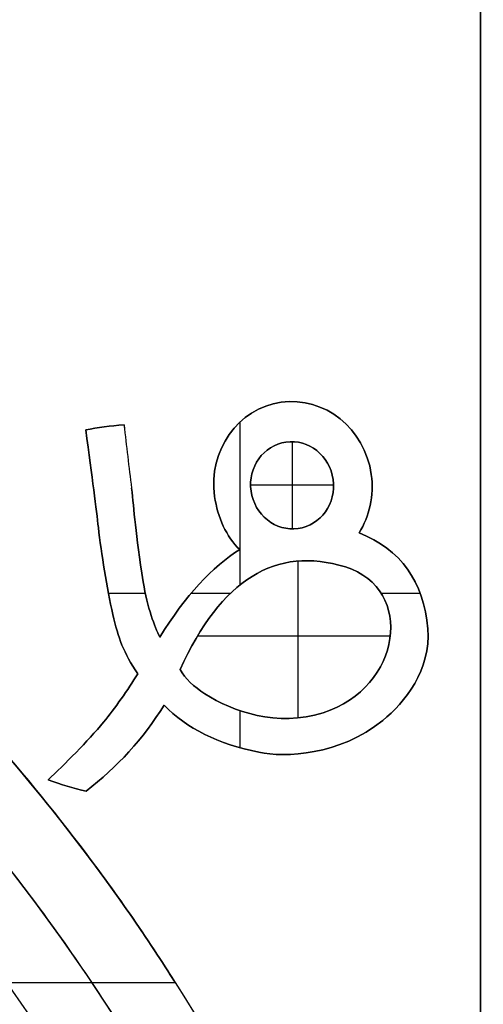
# Model space of a CAD drawing. Header units: millimetres. Extents: x -70 to 70, y -74 to 66.
# Tile 37 of 66: x -3.29 to 0.02, y 3.35 to 10.37. Entities that reach past the tile are written whole.
import ezdxf

# ---------------------------------------------------------------- set-up
doc = ezdxf.new("R2010")
doc.units = ezdxf.units.MM
doc.header["$MEASUREMENT"] = 0
doc.layers.add('Predefinito', color=7, linetype='Continuous', true_color=0x000000)

msp = doc.modelspace()

# ---------------------------------------------------------------- linework, layer by layer
at = {"layer": 'Predefinito', "color": 9, "true_color": 0xc4c4c4}
for p, q in [((0, -74, 4), (0, 66, 4)), ((0, 21, 2), (0, -29, 2)), ((-2.5447, 7.481, 2), (-2.5447, 7.481, 1.95)), ((-1.7185, 7.499, 1.95), (-1.7185, 6.5911, 1.95)), ((-1.3446, 7.361, 2), (-1.3446, 6.7381, 2)), ((-2.4909, 7.029, 2), (-2.4909, 7.029, 1.95)), ((-1.0484, 7.0497, 2), (-1.6408, 7.0497, 2)), ((-1.7185, 6.5902, 1.95), (-1.7185, 6.3368, 1.95)), ((-1.3045, 6.5089, 2), (-1.3045, 5.3894, 2)), ((-2.392, 6.2762, 1.95), (-2.6554, 6.2762, 1.95)), ((-1.7869, 6.2762, 1.95), (-2.0676, 6.2762, 1.95)), ((-0.429, 6.2762, 1.95), (-0.7069, 6.2762, 1.95)), ((-0.6438, 5.9716, 2), (-2.0212, 5.9716, 2)), ((-1.7185, 5.4417, 1.95), (-1.7185, 5.177, 1.95)), ((-3.3824, 3.5004, 91.6), (-2.1792, 3.5004, 91.6))]:
    msp.add_line(p, q, dxfattribs=at)
for centre, radius, start, end in [((0, -4, 2), 70, 90, 180), ((0, -4, 4), 70, 90, 180), ((0, -4, 3), 70, 90, 270), ((0, -4, 4), 70, 360, 90), ((0, -4, 2), 70, 360, 90), ((0, -4, 3), 70, 270, 90), ((0, -4), 65, 90, 180), ((0, -4, 2), 65, 90, 180), ((0, -4, 1), 65, 90, 270), ((0, -4, 2), 65, 0, 90), ((0, -4), 65, 0, 90), ((0, -4, 1), 65, 270, 90), ((0, -4, 2), 25, 90, 180), ((0, -4), 25, 90, 180), ((0, -4, 1), 25, 90, 270), ((0, -4), 25, 360, 90), ((0, -4, 2), 25, 0, 90), ((0, -4, 1), 25, 270, 90), ((-14, -4, 215.5), 14, 360, 90), ((-14, -4, 455.5), 14, 360, 90), ((-14, -4, 6), 14, 270, 90), ((-14, -4, 335.5), 14, 270, 90), ((-14, -4, 110.75), 14, 270, 90), ((-14, -4, 5.5), 13.5, 0, 90), ((-14, -4, 5.5), 13.5, 270, 90), ((-14, -4, 215), 13, 0, 90), ((-14, -4, 6), 13, 0, 90), ((-14, -4, 110.5), 13, 270, 90), ((-14, -4, 6), 13, 270, 90), ((-14, -4, 215.5), 12.75, 360, 90), ((-14, -4, 4.2), 12.75, 360, 90), ((-14, -4, 215), 12.75, 270, 90), ((-14, -4, 5.5697), 12.75, 270, 90), ((-14, -4, 4.0586), 12.6914, 270, 90), ((80.2926, 17.1015, 1.95), 83.3941, 186.624533, 186.937255), ((80.2926, 17.1014, 2), 83.3941, 186.624442, 186.937165), ((80.2926, 17.1015, 1.975), 83.3941, 186.624532, 186.937255)]:
    msp.add_arc(centre, radius, start, end, dxfattribs=at)
for points, knots in [([(-2.1792, 3.5004, 91.6), (-2.1792, 3.5004, 92.6858), (-2.2368, 3.5924, 93.47), (-2.3427, 3.7539, 94.6034), (-2.4003, 3.8403, 95.0311), (-2.574, 4.094, 96.1543), (-2.6946, 4.2604, 96.6914), (-3.0581, 4.7432, 98.11), (-3.3042, 5.0412, 98.7575), (-4.0439, 5.8714, 100.421), (-4.5401, 6.3431, 101.1187), (-6.0299, 7.5791, 102.8353), (-7.0256, 8.1898, 103.4497), (-9.0174, 9.1302, 104.3747), (-10.0139, 9.4623, 104.656), (-12.0067, 9.9006, 105.0231), (-13.0032, 10, 105.1), (-14, 10, 105.1)], [-1, -1, -1, -1, -0.984383, -0.984383, -0.968766, -0.968766, -0.937532, -0.937532, -0.875063, -0.875063, -0.75006, -0.75006, -0.500056, -0.500056, -0.25004, -0.25004, 0, 0, 0, 0]), ([(-14, 10, 78.1), (-13.0032, 10, 78.1), (-12.0068, 9.9005, 78.1769), (-10.014, 9.4622, 78.544), (-9.0175, 9.1303, 78.8253), (-7.0257, 8.1898, 79.7503), (-6.0299, 7.5791, 80.3647), (-4.5401, 6.3432, 82.0812), (-4.044, 5.8714, 82.779), (-3.3043, 5.0412, 84.4424), (-3.0581, 4.7431, 85.0901), (-2.6946, 4.2604, 86.5084), (-2.574, 4.0941, 87.0454), (-2.4003, 3.8403, 88.1689), (-2.3427, 3.7539, 88.5964), (-2.2368, 3.5924, 89.7299), (-2.1792, 3.5004, 90.5157), (-2.1792, 3.5004, 91.6)], [-1, -1, -1, -1, -0.749969, -0.749969, -0.499945, -0.499945, -0.249942, -0.249942, -0.124937, -0.124937, -0.062469, -0.062469, -0.031234, -0.031234, -0.015617, -0.015617, 0, 0, 0, 0]), ([(-2.8173, 7.4451, 1.95), (-2.7329, 7.4627, 1.95), (-2.642, 7.4747, 1.95), (-2.5447, 7.481, 1.95), (-2.5447, 7.481, 1.95)], [0, 0, 0, 0, 0.999998, 1, 1, 1, 1]), ([(-2.5447, 7.481, 2), (-2.5447, 7.481, 2), (-2.642, 7.4747, 2), (-2.7329, 7.4627, 2), (-2.8173, 7.4451, 2)], [0, 0, 0, 0, 0.000006, 1, 1, 1, 1]), ([(-2.8173, 7.4451, 1.975), (-2.7329, 7.4627, 1.975), (-2.642, 7.4747, 1.975), (-2.5447, 7.481, 1.975), (-2.5447, 7.481, 1.975)], [0.0192308, 0.0192308, 0.0192308, 0.0192308, 0.9807692, 0.9807728, 0.9807728, 0.9807728, 0.9807728])]:
    msp.add_open_spline(points, degree=3, knots=knots, dxfattribs=at)
for points, weights in [([(-14, 9.5, 215.5), (-0.5, 9.5, 215.5), (-0.5, -4, 215.5)], [1, 0.707106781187, 1]), ([(-1.4501, -4, 4), (-1.4501, 8.5499, 4), (-14, 8.5499, 4)], [1, 0.707106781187, 1]), ([(-1.25, -4, 214.5), (-1.25, 2.7785, 214.5), (-6.8693, 6.5695, 214.5)], [0.861459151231, 0.819527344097, 1]), ([(-1.25, -4, 6.9123), (-1.25, 2.7785, 6.9123), (-6.8693, 6.5695, 6.9123)], [0.861459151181, 0.819527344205, 1])]:
    msp.add_rational_spline(points, weights, degree=2, dxfattribs=at)
msp.add_rational_spline([(-6.8693, 6.5695, 109.25), (-17.4388, 13.7003, 109.25), (-24.5695, 3.1307, 109.25), (-31.7003, -7.4388, 109.25), (-21.1307, -14.5695, 109.25), (-10.5612, -21.7003, 109.25), (-3.4305, -11.1307, 109.25), (3.7003, -0.5612, 109.25), (-6.8693, 6.5695, 109.25)], [1, 0.707106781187, 1, 0.707106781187, 1, 0.707106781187, 1, 0.707106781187, 1], degree=2, knots=[0, 0, 0, 20.027653, 20.027653, 40.055306, 40.055306, 60.082959, 60.082959, 80.110613, 80.110613, 80.110613], dxfattribs=at)
for points, degree in [([(-0.7792, 7.1278, 2), (-0.8253, 7.4553, 2), (-1.1133, 7.6861, 2), (-1.4219, 7.6423, 2)], 3), ([(-1.4219, 7.6423, 1.95), (-1.1133, 7.6861, 1.95), (-0.8253, 7.4553, 1.95), (-0.7792, 7.1278, 1.95)], 3), ([(-1.4219, 7.6423, 1.975), (-1.1133, 7.6861, 1.975), (-0.8253, 7.4553, 1.975), (-0.7792, 7.1278, 1.975)], 3), ([(-1.8978, 6.9704, 1.95), (-1.9442, 7.2983, 1.95), (-1.7311, 7.5988, 1.95), (-1.4219, 7.6423, 1.95)], 3), ([(-1.4219, 7.6423, 2), (-1.7311, 7.5988, 2), (-1.9442, 7.2983, 2), (-1.8978, 6.9704, 2)], 3), ([(-1.8978, 6.9704, 1.975), (-1.9442, 7.2983, 1.975), (-1.7311, 7.5988, 1.975), (-1.4219, 7.6423, 1.975)], 3), ([(-1.4219, 7.6423, 2), (-1.4219, 7.6423, 1.975), (-1.4219, 7.6423, 1.95)], 2), ([(-1.4219, 7.6423, 1.95), (-1.4219, 7.6423, 1.975), (-1.4219, 7.6423, 2)], 2), ([(-2.5447, 7.481, 1.95), (-2.5447, 7.481, 1.975), (-2.5447, 7.481, 2)], 2), ([(-2.8173, 7.4451, 2), (-2.8173, 7.4451, 1.975), (-2.8173, 7.4451, 1.95)], 2), ([(-2.7277, 6.7486, 1.95), (-2.7419, 6.8732, 1.95), (-2.7718, 7.1053, 1.95), (-2.8173, 7.4451, 1.95)], 3), ([(-2.8173, 7.4451, 2), (-2.7718, 7.1053, 2), (-2.7419, 6.8732, 2), (-2.7277, 6.7486, 2)], 3), ([(-2.8173, 7.4451, 1.95), (-2.8173, 7.4451, 1.975), (-2.8173, 7.4451, 2)], 2), ([(-2.7277, 6.7486, 1.975), (-2.7419, 6.8732, 1.975), (-2.7718, 7.1053, 1.975), (-2.8173, 7.4451, 1.975)], 3), ([(-2.8173, 7.4451, 1.95), (-2.8173, 7.4451, 1.975), (-2.8173, 7.4451, 2)], 2), ([(-1.0515, 7.0908, 1.95), (-1.0756, 7.2611, 1.95), (-1.2265, 7.3812, 1.95), (-1.3882, 7.3582, 1.95)], 3), ([(-1.0515, 7.0908, 2), (-1.0756, 7.2611, 2), (-1.2265, 7.3812, 2), (-1.3882, 7.3582, 2)], 3), ([(-1.3882, 7.3582, 1.975), (-1.2265, 7.3812, 1.975), (-1.0756, 7.2611, 1.975), (-1.0515, 7.0908, 1.975)], 3), ([(-1.3882, 7.3582, 1.95), (-1.5496, 7.3353, 1.95), (-1.6614, 7.1789, 1.95), (-1.6376, 7.0086, 1.95)], 3), ([(-1.3882, 7.3582, 2), (-1.5496, 7.3353, 2), (-1.6614, 7.1789, 2), (-1.6376, 7.0086, 2)], 3), ([(-1.6376, 7.0086, 1.975), (-1.6614, 7.1789, 1.975), (-1.5496, 7.3353, 1.975), (-1.3882, 7.3582, 1.975)], 3), ([(-1.3882, 7.3582, 1.95), (-1.3882, 7.3582, 1.975), (-1.3882, 7.3582, 2)], 2), ([(-0.8665, 6.7103, 2), (-0.7921, 6.8284, 2), (-0.7578, 6.975, 2), (-0.7792, 7.1278, 2)], 3), ([(-0.7792, 7.1278, 1.95), (-0.7578, 6.975, 1.95), (-0.7921, 6.8284, 1.95), (-0.8665, 6.7103, 1.95)], 3), ([(-0.7792, 7.1278, 1.975), (-0.7578, 6.975, 1.975), (-0.7921, 6.8284, 1.975), (-0.8665, 6.7103, 1.975)], 3), ([(-0.7792, 7.1278, 2), (-0.7792, 7.1278, 1.975), (-0.7792, 7.1278, 1.95)], 2), ([(-0.7792, 7.1278, 1.95), (-0.7792, 7.1278, 1.975), (-0.7792, 7.1278, 2)], 2), ([(-2.4077, 6.3598, 2), (-2.4646, 6.7081, 2), (-2.4717, 6.8759, 2), (-2.4909, 7.029, 2)], 3), ([(-2.4909, 7.029, 1.95), (-2.4717, 6.8759, 1.95), (-2.4646, 6.7081, 1.95), (-2.4077, 6.3598, 1.95)], 3), ([(-2.4909, 7.029, 1.975), (-2.4717, 6.8759, 1.975), (-2.4646, 6.7081, 1.975), (-2.4077, 6.3598, 1.975)], 3), ([(-1.3013, 6.7408, 1.95), (-1.1392, 6.7634, 1.95), (-1.0278, 6.9201, 1.95), (-1.0515, 7.0908, 1.95)], 3), ([(-1.3013, 6.7408, 2), (-1.1392, 6.7634, 2), (-1.0278, 6.9201, 2), (-1.0515, 7.0908, 2)], 3), ([(-1.0515, 7.0908, 1.975), (-1.0278, 6.9201, 1.975), (-1.1392, 6.7634, 1.975), (-1.3013, 6.7408, 1.975)], 3), ([(-1.0515, 7.0908, 2), (-1.0515, 7.0908, 1.975), (-1.0515, 7.0908, 1.95)], 2), ([(-1.0515, 7.0908, 1.95), (-1.0515, 7.0908, 1.975), (-1.0515, 7.0908, 2)], 2), ([(-1.8978, 6.9704, 2), (-1.8978, 6.9704, 1.975), (-1.8978, 6.9704, 1.95)], 2), ([(-1.8978, 6.9704, 2), (-1.876, 6.8176, 2), (-1.8146, 6.6841, 2), (-1.7179, 6.5905, 2)], 3), ([(-1.7179, 6.5905, 1.95), (-1.8146, 6.6841, 1.95), (-1.876, 6.8176, 1.95), (-1.8978, 6.9704, 1.95)], 3), ([(-1.8978, 6.9704, 1.95), (-1.8978, 6.9704, 1.975), (-1.8978, 6.9704, 2)], 2), ([(-1.7179, 6.5905, 1.975), (-1.8146, 6.6841, 1.975), (-1.876, 6.8176, 1.975), (-1.8978, 6.9704, 1.975)], 3), ([(-1.6376, 7.0086, 2), (-1.6376, 7.0086, 1.975), (-1.6376, 7.0086, 1.95)], 2), ([(-1.6376, 7.0086, 1.95), (-1.6135, 6.838, 1.95), (-1.463, 6.7182, 1.95), (-1.3013, 6.7408, 1.95)], 3), ([(-1.6376, 7.0086, 2), (-1.6135, 6.838, 2), (-1.463, 6.7182, 2), (-1.3013, 6.7408, 2)], 3), ([(-1.3013, 6.7408, 1.975), (-1.463, 6.7182, 1.975), (-1.6135, 6.838, 1.975), (-1.6376, 7.0086, 1.975)], 3), ([(-1.6376, 7.0086, 1.95), (-1.6376, 7.0086, 1.975), (-1.6376, 7.0086, 2)], 2), ([(-2.7277, 6.7486, 2), (-2.7277, 6.7486, 1.975), (-2.7277, 6.7486, 1.95)], 2), ([(-2.6239, 6.1269, 1.95), (-2.6681, 6.3168, 1.95), (-2.7061, 6.5617, 1.95), (-2.7277, 6.7486, 1.95)], 3), ([(-2.7277, 6.7486, 2), (-2.7061, 6.5617, 2), (-2.6681, 6.3168, 2), (-2.6239, 6.1269, 2)], 3), ([(-2.7277, 6.7486, 1.95), (-2.7277, 6.7486, 1.975), (-2.7277, 6.7486, 2)], 2), ([(-2.6239, 6.1269, 1.975), (-2.6681, 6.3168, 1.975), (-2.7061, 6.5617, 1.975), (-2.7277, 6.7486, 1.975)], 3), ([(-1.3013, 6.7408, 2), (-1.3013, 6.7408, 1.975), (-1.3013, 6.7408, 1.95)], 2), ([(-1.3013, 6.7408, 1.95), (-1.3013, 6.7408, 1.975), (-1.3013, 6.7408, 2)], 2), ([(-0.3758, 6.0261, 2), (-0.4049, 6.3637, 2), (-0.5684, 6.5918, 2), (-0.8665, 6.7103, 2)], 3), ([(-0.8665, 6.7103, 2), (-0.8665, 6.7103, 1.975), (-0.8665, 6.7103, 1.95)], 2), ([(-0.8665, 6.7103, 1.95), (-0.5684, 6.5918, 1.95), (-0.4049, 6.3637, 1.95), (-0.3758, 6.0261, 1.95)], 3), ([(-0.8665, 6.7103, 1.975), (-0.5684, 6.5918, 1.975), (-0.4049, 6.3637, 1.975), (-0.3758, 6.0261, 1.975)], 3), ([(-0.8665, 6.7103, 1.95), (-0.8665, 6.7103, 1.975), (-0.8665, 6.7103, 2)], 2), ([(-0.9641, 6.4667, 1.95), (-1.4596, 6.6211, 1.95), (-1.853, 6.3768, 1.95), (-2.1443, 5.7337, 1.95)], 3), ([(-0.9641, 6.4667, 2), (-1.4596, 6.6211, 2), (-1.853, 6.3768, 2), (-2.1443, 5.7337, 2)], 3), ([(-2.1443, 5.7337, 1.975), (-1.853, 6.3768, 1.975), (-1.4596, 6.6211, 1.975), (-0.9641, 6.4667, 1.975)], 3), ([(-1.7179, 6.5905, 2), (-1.9141, 6.4705, 2), (-2.1048, 6.2622, 2), (-2.29, 5.9655, 2)], 3), ([(-2.29, 5.9655, 1.95), (-2.1048, 6.2622, 1.95), (-1.9141, 6.4705, 1.95), (-1.7179, 6.5905, 1.95)], 3), ([(-2.29, 5.9655, 1.975), (-2.1048, 6.2622, 1.975), (-1.9141, 6.4705, 1.975), (-1.7179, 6.5905, 1.975)], 3), ([(-1.7179, 6.5905, 2), (-1.7179, 6.5905, 1.975), (-1.7179, 6.5905, 1.95)], 2), ([(-1.7179, 6.5905, 1.95), (-1.7179, 6.5905, 1.975), (-1.7179, 6.5905, 2)], 2), ([(-1.123, 5.4265, 1.95), (-0.5622, 5.6052, 1.95), (-0.4646, 6.3111, 1.95), (-0.9641, 6.4667, 1.95)], 3), ([(-1.123, 5.4265, 2), (-0.5622, 5.6052, 2), (-0.4646, 6.3111, 2), (-0.9641, 6.4667, 2)], 3), ([(-0.9641, 6.4667, 1.975), (-0.4646, 6.3111, 1.975), (-0.5622, 5.6052, 1.975), (-1.123, 5.4265, 1.975)], 3), ([(-0.9641, 6.4667, 2), (-0.9641, 6.4667, 1.975), (-0.9641, 6.4667, 1.95)], 2), ([(-0.9641, 6.4667, 1.95), (-0.9641, 6.4667, 1.975), (-0.9641, 6.4667, 2)], 2), ([(-2.4077, 6.3598, 2), (-2.4077, 6.3598, 1.975), (-2.4077, 6.3598, 1.95)], 2), ([(-2.29, 5.9655, 2), (-2.3267, 6.0436, 2), (-2.3769, 6.1715, 2), (-2.4077, 6.3598, 2)], 3), ([(-2.4077, 6.3598, 1.95), (-2.3769, 6.1715, 1.95), (-2.3267, 6.0436, 1.95), (-2.29, 5.9655, 1.95)], 3), ([(-2.4077, 6.3598, 1.975), (-2.3769, 6.1715, 1.975), (-2.3267, 6.0436, 1.975), (-2.29, 5.9655, 1.975)], 3), ([(-2.4077, 6.3598, 1.95), (-2.4077, 6.3598, 1.975), (-2.4077, 6.3598, 2)], 2), ([(-2.4457, 5.7037, 1.95), (-2.5487, 5.8539, 1.95), (-2.5859, 5.9609, 1.95), (-2.6239, 6.1269, 1.95)], 3), ([(-2.6239, 6.1269, 1.95), (-2.6239, 6.1269, 1.975), (-2.6239, 6.1269, 2)], 2), ([(-2.6239, 6.1269, 2), (-2.5859, 5.9609, 2), (-2.5487, 5.8539, 2), (-2.4457, 5.7037, 2)], 3), ([(-2.4457, 5.7037, 1.975), (-2.5487, 5.8539, 1.975), (-2.5859, 5.9609, 1.975), (-2.6239, 6.1269, 1.975)], 3), ([(-2.6239, 6.1269, 1.95), (-2.6239, 6.1269, 1.975), (-2.6239, 6.1269, 2)], 2), ([(-0.6965, 5.3718, 2), (-0.541, 5.4966, 2), (-0.3511, 5.7324, 2), (-0.3758, 6.0261, 2)], 3), ([(-0.3758, 6.0261, 1.95), (-0.3511, 5.7324, 1.95), (-0.541, 5.4966, 1.95), (-0.6965, 5.3718, 1.95)], 3), ([(-0.3758, 6.0261, 1.975), (-0.3511, 5.7324, 1.975), (-0.541, 5.4966, 1.975), (-0.6965, 5.3718, 1.975)], 3), ([(-0.3758, 6.0261, 2), (-0.3758, 6.0261, 1.975), (-0.3758, 6.0261, 1.95)], 2), ([(-0.3758, 6.0261, 1.95), (-0.3758, 6.0261, 1.975), (-0.3758, 6.0261, 2)], 2), ([(-2.29, 5.9655, 2), (-2.29, 5.9655, 1.975), (-2.29, 5.9655, 1.95)], 2), ([(-2.29, 5.9655, 1.95), (-2.29, 5.9655, 1.975), (-2.29, 5.9655, 2)], 2), ([(-2.4457, 5.7037, 2), (-2.517, 5.5895, 2), (-2.6101, 5.4566, 2), (-2.6904, 5.3598, 2)], 3), ([(-2.6904, 5.3598, 1.95), (-2.6101, 5.4566, 1.95), (-2.517, 5.5895, 1.95), (-2.4457, 5.7037, 1.95)], 3), ([(-2.6904, 5.3598, 1.975), (-2.6101, 5.4566, 1.975), (-2.517, 5.5895, 1.975), (-2.4457, 5.7037, 1.975)], 3), ([(-2.4457, 5.7037, 2), (-2.4457, 5.7037, 1.975), (-2.4457, 5.7037, 1.95)], 2), ([(-2.4457, 5.7037, 1.95), (-2.4457, 5.7037, 1.975), (-2.4457, 5.7037, 2)], 2), ([(-2.1443, 5.7337, 2), (-2.1443, 5.7337, 1.975), (-2.1443, 5.7337, 1.95)], 2), ([(-2.1443, 5.7337, 1.95), (-2.1064, 5.6703, 1.95), (-2.0471, 5.6127, 1.95), (-1.9665, 5.5611, 1.95)], 3), ([(-2.1443, 5.7337, 2), (-2.1064, 5.6703, 2), (-2.0471, 5.6127, 2), (-1.9665, 5.5611, 2)], 3), ([(-1.9665, 5.5611, 1.975), (-2.0471, 5.6127, 1.975), (-2.1064, 5.6703, 1.975), (-2.1443, 5.7337, 1.975)], 3), ([(-1.9665, 5.5611, 1.95), (-1.7695, 5.4344, 1.95), (-1.4497, 5.3222, 1.95), (-1.123, 5.4265, 1.95)], 3), ([(-1.9665, 5.5611, 2), (-1.9665, 5.5611, 1.975), (-1.9665, 5.5611, 1.95)], 2), ([(-1.9665, 5.5611, 2), (-1.7695, 5.4344, 2), (-1.4497, 5.3222, 2), (-1.123, 5.4265, 2)], 3), ([(-1.9665, 5.5611, 1.95), (-1.9665, 5.5611, 1.975), (-1.9665, 5.5611, 2)], 2), ([(-1.123, 5.4265, 1.975), (-1.4497, 5.3222, 1.975), (-1.7695, 5.4344, 1.975), (-1.9665, 5.5611, 1.975)], 3), ([(-2.8157, 4.8663, 2), (-2.593, 5.0377, 2), (-2.4074, 5.2421, 2), (-2.259, 5.4796, 2)], 3), ([(-2.259, 5.4796, 1.95), (-2.4074, 5.2421, 1.95), (-2.593, 5.0377, 1.95), (-2.8157, 4.8663, 1.95)], 3), ([(-2.259, 5.4796, 1.975), (-2.4074, 5.2421, 1.975), (-2.593, 5.0377, 1.975), (-2.8157, 4.8663, 1.975)], 3), ([(-2.259, 5.4796, 2), (-2.259, 5.4796, 1.975), (-2.259, 5.4796, 1.95)], 2), ([(-1.5819, 5.144, 1.95), (-1.8718, 5.2028, 1.95), (-2.0975, 5.3147, 1.95), (-2.259, 5.4796, 1.95)], 3), ([(-2.259, 5.4796, 2), (-2.0975, 5.3147, 2), (-1.8718, 5.2028, 2), (-1.5819, 5.144, 2)], 3), ([(-2.259, 5.4796, 1.95), (-2.259, 5.4796, 1.975), (-2.259, 5.4796, 2)], 2), ([(-1.5819, 5.144, 1.975), (-1.8718, 5.2028, 1.975), (-2.0975, 5.3147, 1.975), (-2.259, 5.4796, 1.975)], 3), ([(-1.123, 5.4265, 1.95), (-1.123, 5.4265, 1.975), (-1.123, 5.4265, 2)], 2), ([(-1.123, 5.4265, 1.95), (-1.123, 5.4265, 1.975), (-1.123, 5.4265, 2)], 2), ([(-2.6904, 5.3598, 2), (-2.8033, 5.2235, 2), (-2.9708, 5.0551, 2), (-3.086, 4.947, 2)], 3), ([(-3.086, 4.947, 1.95), (-2.9708, 5.0551, 1.95), (-2.8033, 5.2235, 1.95), (-2.6904, 5.3598, 1.95)], 3), ([(-3.086, 4.947, 1.975), (-2.9708, 5.0551, 1.975), (-2.8033, 5.2235, 1.975), (-2.6904, 5.3598, 1.975)], 3), ([(-2.6904, 5.3598, 2), (-2.6904, 5.3598, 1.975), (-2.6904, 5.3598, 1.95)], 2), ([(-2.6904, 5.3598, 1.95), (-2.6904, 5.3598, 1.975), (-2.6904, 5.3598, 2)], 2), ([(-1.5819, 5.144, 2), (-1.3943, 5.1055, 2), (-1.0094, 5.1195, 2), (-0.6965, 5.3718, 2)], 3), ([(-0.6965, 5.3718, 1.95), (-1.0094, 5.1195, 1.95), (-1.3943, 5.1055, 1.95), (-1.5819, 5.144, 1.95)], 3), ([(-0.6965, 5.3718, 1.975), (-1.0094, 5.1195, 1.975), (-1.3943, 5.1055, 1.975), (-1.5819, 5.144, 1.975)], 3), ([(-0.6965, 5.3718, 2), (-0.6965, 5.3718, 1.975), (-0.6965, 5.3718, 1.95)], 2), ([(-0.6965, 5.3718, 1.95), (-0.6965, 5.3718, 1.975), (-0.6965, 5.3718, 2)], 2), ([(-1.5819, 5.144, 2), (-1.5819, 5.144, 1.975), (-1.5819, 5.144, 1.95)], 2), ([(-1.5819, 5.144, 1.95), (-1.5819, 5.144, 1.975), (-1.5819, 5.144, 2)], 2), ([(-3.086, 4.947, 2), (-2.9953, 4.9131, 2), (-2.9052, 4.8861, 2), (-2.8157, 4.8663, 2)], 3), ([(-3.086, 4.947, 2), (-3.086, 4.947, 1.975), (-3.086, 4.947, 1.95)], 2), ([(-2.8157, 4.8663, 1.95), (-2.9052, 4.8861, 1.95), (-2.9953, 4.9131, 1.95), (-3.086, 4.947, 1.95)], 3), ([(-3.086, 4.947, 1.95), (-3.086, 4.947, 1.975), (-3.086, 4.947, 2)], 2), ([(-2.8157, 4.8663, 1.975), (-2.9052, 4.8861, 1.975), (-2.9953, 4.9131, 1.975), (-3.086, 4.947, 1.975)], 3), ([(-3.086, 4.947, 1.95), (-3.086, 4.947, 1.975), (-3.086, 4.947, 2)], 2), ([(-2.8157, 4.8663, 2), (-2.8157, 4.8663, 1.975), (-2.8157, 4.8663, 1.95)], 2), ([(-2.8157, 4.8663, 1.95), (-2.8157, 4.8663, 1.975), (-2.8157, 4.8663, 2)], 2)]:
    msp.add_open_spline(points, degree=degree, dxfattribs=at)

doc.saveas('drawing.dxf')
